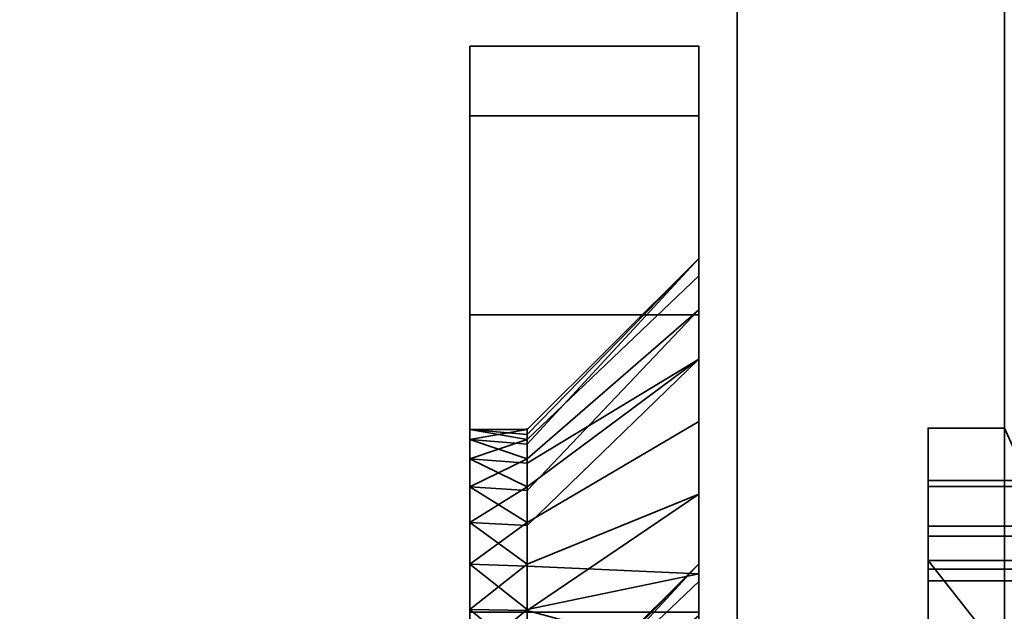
# Model space of a CAD drawing. Header units: millimetres. Extents: x -625 to 3625, y -115 to 71.
# Tile 85 of 256: x 400 to 412, y -22 to -14. Entities that reach past the tile are written whole.
import ezdxf

# ---------------------------------------------------------------- set-up
doc = ezdxf.new("R2010")
doc.units = ezdxf.units.MM
doc.layers.add('151', color=7, linetype='Continuous', true_color=0xffffff)

# ---------------------------------------------------------------- blocks, each defined once
blk = doc.blocks.new('UG_SURFACE_001')
at = {"layer": '151', "color": 252, "linetype": 'Continuous', "lineweight": 35}
for points in [[(625, -31, 2235), (625, 69, 2235), (-625, 69, 2235), (-625, -31, 2235)], [(-475, -31, 2085), (-475, 69, 2085), (475, 69, 2085), (475, -31, 2085)]]:
    blk.add_3dface(points, dxfattribs=at)
blk = doc.blocks.new('UG_SURFACE_004')
at = {"layer": '151', "color": 252, "linetype": 'Continuous', "lineweight": 35}
for points in [[(405.5, -14.5, 413), (405.5, -21.28, 347.741), (405.5, -24.737, 410.573), (405.5, -23.902, 411.5)], [(405.5, -23.902, 411.5), (405.5, -23.516, 412.686), (405.5, -14.5, 413)], [(405.5, -14.5, 328), (405.5, -20.737, 342.573), (405.5, -19.902, 343.5)], [(405.5, -23.516, 412.686), (405.5, -23.647, 413.927), (405.5, -15.413, 417.592), (405.5, -14.5, 413)], [(405.5, -14.5, 413), (405.5, -19.647, 345.927), (405.5, -20.271, 347.007)], [(405.5, -19.902, 343.5), (405.5, -19.516, 344.686), (405.5, -14.5, 328)], [(405.5, -19.516, 344.686), (405.5, -19.647, 345.927), (405.5, -14.5, 413), (405.5, -14.5, 328)], [(405.5, -23.124, 342.066), (405.5, -21.876, 342.066), (405.5, -14.5, 328), (405.5, -31.5, 328)], [(405.5, -21.876, 342.066), (405.5, -20.737, 342.573), (405.5, -14.5, 328)], [(405.5, -20.271, 347.007), (405.5, -21.28, 347.741), (405.5, -14.5, 413)], [(405.5, -14.5, 328), (405.5, -14.5, 277), (405.5, -23.647, 277.927), (405.5, -24.271, 279.007)], [(405.5, -23.902, 275.5), (405.5, -23.516, 276.686), (405.5, -14.5, 277), (405.5, -15.413, 272.408)], [(405.5, -23.516, 276.686), (405.5, -23.647, 277.927), (405.5, -14.5, 277)], [(405.5, -31.5, 328), (405.5, -14.5, 328), (405.5, -25.28, 279.741), (405.5, -26.5, 280)], [(405.5, -24.271, 279.007), (405.5, -25.28, 279.741), (405.5, -14.5, 328)], [(408.5, -14.5, 328), (408.5, -14.5, 277), (405.5, -14.5, 277), (405.5, -14.5, 328)], [(405.5, -14.5, 328), (405.5, -14.5, 413), (408.5, -14.5, 413), (408.5, -14.5, 328)], [(405.5, -15.413, 417.592), (408.5, -15.413, 417.592), (408.5, -14.5, 413), (405.5, -14.5, 413)], [(408.5, -15.413, 272.408), (405.5, -15.413, 272.408), (405.5, -14.5, 277), (408.5, -14.5, 277)], [(408.5, -14.5, 413), (408.5, -21.279, 413.549), (408.5, -21.507, 411.378)], [(408.5, -14.5, 328), (408.5, -14.5, 413), (408.5, -17.279, 345.549)], [(408.5, -21.507, 411.378), (408.5, -22.598, 409.487), (408.5, -19.414, 349.247), (408.5, -14.5, 413)], [(408.5, -17.279, 345.549), (408.5, -17.507, 343.378), (408.5, -14.5, 328)], [(408.5, -21.953, 415.625), (408.5, -21.279, 413.549), (408.5, -14.5, 413), (408.5, -15.413, 417.592)], [(408.5, -29.5, 328), (408.5, -14.5, 328), (408.5, -20.365, 340.204), (408.5, -22.5, 339.75)], [(408.5, -17.507, 343.378), (408.5, -18.598, 341.487), (408.5, -14.5, 328)], [(408.5, -14.5, 413), (408.5, -19.414, 349.247), (408.5, -17.953, 347.625)], [(408.5, -18.598, 341.487), (408.5, -20.365, 340.204), (408.5, -14.5, 328)], [(408.5, -15.413, 272.408), (408.5, -14.5, 277), (408.5, -21.279, 277.549), (408.5, -21.507, 275.378)], [(408.5, -14.5, 277), (408.5, -14.5, 328), (408.5, -23.414, 281.247), (408.5, -21.953, 279.625)], [(408.5, -21.953, 279.625), (408.5, -21.279, 277.549), (408.5, -14.5, 277)], [(408.5, -26.5, 282.25), (408.5, -25.408, 282.135), (408.5, -14.5, 328), (408.5, -29.5, 328)], [(408.5, -25.408, 282.135), (408.5, -23.414, 281.247), (408.5, -14.5, 328)], [(408.5, -17.953, 347.625), (408.5, -17.279, 345.549), (408.5, -14.5, 413)], [(405.5, -18.015, 421.485), (405.5, -15.413, 417.592), (405.5, -23.647, 413.927), (405.5, -24.271, 415.007)], [(405.5, -15.413, 272.408), (405.5, -18.015, 268.515), (405.5, -24.737, 274.573), (405.5, -23.902, 275.5)], [(405.5, -18.015, 421.485), (408.5, -18.015, 421.485), (408.5, -15.413, 417.592), (405.5, -15.413, 417.592)], [(408.5, -18.015, 268.515), (405.5, -18.015, 268.515), (405.5, -15.413, 272.408), (408.5, -15.413, 272.408)], [(408.5, -15.413, 417.592), (408.5, -18.015, 421.485), (408.5, -23.414, 417.247), (408.5, -21.953, 415.625)], [(408.5, -21.507, 275.378), (408.5, -22.598, 273.487), (408.5, -18.015, 268.515), (408.5, -15.413, 272.408)], [(408.5, -17.279, 345.549), (406.25, -19.516, 345.314), (406.25, -19.582, 344.693)], [(408.5, -17.279, 345.549), (408.5, -17.953, 347.625), (406.25, -19.902, 346.5), (406.25, -19.709, 345.907)], [(406.25, -19.709, 345.907), (406.25, -19.516, 345.314), (408.5, -17.279, 345.549)], [(406.25, -19.582, 344.693), (406.25, -19.647, 344.073), (408.5, -17.507, 343.378), (408.5, -17.279, 345.549)], [(408.5, -18.598, 341.487), (408.5, -17.507, 343.378), (406.25, -19.647, 344.073), (406.25, -19.959, 343.533)], [(405.5, -24.271, 415.007), (405.5, -25.28, 415.741), (405.5, -21.908, 424.087), (405.5, -18.015, 421.485)], [(405.5, -25.876, 274.066), (405.5, -24.737, 274.573), (405.5, -18.015, 268.515), (405.5, -21.908, 265.913)], [(405.5, -21.908, 424.087), (408.5, -21.908, 424.087), (408.5, -18.015, 421.485), (405.5, -18.015, 421.485)], [(408.5, -21.908, 265.913), (405.5, -21.908, 265.913), (405.5, -18.015, 268.515), (408.5, -18.015, 268.515)], [(408.5, -17.953, 347.625), (408.5, -19.414, 349.247), (406.25, -20.737, 347.427), (406.25, -20.319, 346.964)], [(406.25, -20.319, 346.964), (406.25, -19.902, 346.5), (408.5, -17.953, 347.625)], [(408.5, -25.408, 418.135), (408.5, -23.414, 417.247), (408.5, -18.015, 421.485), (408.5, -21.908, 424.087)], [(408.5, -22.598, 273.487), (408.5, -24.365, 272.204), (408.5, -21.908, 265.913), (408.5, -18.015, 268.515)], [(408.5, -18.598, 341.487), (406.25, -20.271, 342.993), (406.25, -20.775, 342.626)], [(406.25, -19.959, 343.533), (406.25, -20.271, 342.993), (408.5, -18.598, 341.487)], [(406.25, -20.775, 342.626), (406.25, -21.28, 342.259), (408.5, -20.365, 340.204), (408.5, -18.598, 341.487)], [(406.25, -21.306, 347.681), (406.25, -20.737, 347.427), (408.5, -19.414, 349.247), (408.5, -21.408, 350.135)], [(408.5, -21.408, 350.135), (408.5, -19.414, 349.247), (408.5, -24.365, 408.204)], [(408.5, -22.598, 409.487), (408.5, -24.365, 408.204), (408.5, -19.414, 349.247)], [(405.5, -19.516, 344.686), (405.5, -19.902, 343.5), (406.25, -19.647, 344.073)], [(405.5, -19.516, 344.686), (406.25, -19.582, 344.693), (406.25, -19.516, 345.314)], [(406.25, -19.516, 345.314), (405.5, -19.647, 345.927), (405.5, -19.516, 344.686)], [(406.25, -19.516, 345.314), (406.25, -19.709, 345.907), (405.5, -19.647, 345.927)], [(406.25, -19.647, 344.073), (406.25, -19.582, 344.693), (405.5, -19.516, 344.686)], [(405.5, -19.902, 343.5), (406.25, -19.959, 343.533), (406.25, -19.647, 344.073)], [(405.5, -20.271, 347.007), (405.5, -19.647, 345.927), (406.25, -19.902, 346.5)], [(405.5, -19.647, 345.927), (406.25, -19.709, 345.907), (406.25, -19.902, 346.5)], [(406.25, -20.271, 342.993), (405.5, -19.902, 343.5), (405.5, -20.737, 342.573)], [(406.25, -19.902, 346.5), (406.25, -20.319, 346.964), (405.5, -20.271, 347.007)], [(406.25, -20.271, 342.993), (406.25, -19.959, 343.533), (405.5, -19.902, 343.5)], [(405.5, -20.737, 342.573), (406.25, -20.775, 342.626), (406.25, -20.271, 342.993)], [(405.5, -20.271, 347.007), (406.25, -20.319, 346.964), (406.25, -20.737, 347.427)], [(406.25, -20.737, 347.427), (405.5, -21.28, 347.741), (405.5, -20.271, 347.007)], [(408.5, -22.5, 339.75), (408.5, -20.365, 340.204), (406.25, -21.28, 342.259), (406.25, -21.89, 342.13)], [(405.5, -20.737, 342.573), (405.5, -21.876, 342.066), (406.25, -21.28, 342.259)], [(406.25, -20.737, 347.427), (406.25, -21.306, 347.681), (405.5, -21.28, 347.741)], [(406.25, -21.28, 342.259), (406.25, -20.775, 342.626), (405.5, -20.737, 342.573)], [(405.5, -25.876, 410.066), (405.5, -21.28, 347.741), (405.5, -22.5, 348)], [(405.5, -25.876, 410.066), (405.5, -24.737, 410.573), (405.5, -21.28, 347.741)], [(405.5, -21.876, 342.066), (406.25, -21.89, 342.13), (406.25, -21.28, 342.259)], [(405.5, -22.5, 348), (405.5, -21.28, 347.741), (406.25, -21.876, 347.934)], [(405.5, -21.28, 347.741), (406.25, -21.306, 347.681), (406.25, -21.876, 347.934)], [(408.5, -21.279, 277.549), (406.25, -23.516, 277.314), (406.25, -23.582, 276.693)], [(408.5, -21.279, 277.549), (408.5, -21.953, 279.625), (406.25, -23.902, 278.5), (406.25, -23.709, 277.907)], [(406.25, -23.709, 277.907), (406.25, -23.516, 277.314), (408.5, -21.279, 277.549)], [(406.25, -23.582, 276.693), (406.25, -23.647, 276.073), (408.5, -21.507, 275.378), (408.5, -21.279, 277.549)], [(408.5, -21.279, 413.549), (406.25, -23.516, 413.314), (406.25, -23.582, 412.693)], [(408.5, -21.279, 413.549), (408.5, -21.953, 415.625), (406.25, -23.902, 414.5), (406.25, -23.709, 413.907)], [(406.25, -23.709, 413.907), (406.25, -23.516, 413.314), (408.5, -21.279, 413.549)], [(406.25, -23.582, 412.693), (406.25, -23.647, 412.073), (408.5, -21.507, 411.378), (408.5, -21.279, 413.549)], [(408.5, -21.408, 350.135), (406.25, -21.876, 347.934), (406.25, -21.306, 347.681)], [(406.25, -22.5, 348), (406.25, -21.876, 347.934), (408.5, -21.408, 350.135), (408.5, -22.5, 350.25)], [(408.5, -22.598, 273.487), (408.5, -21.507, 275.378), (406.25, -23.647, 276.073), (406.25, -23.959, 275.533)], [(408.5, -22.598, 409.487), (408.5, -21.507, 411.378), (406.25, -23.647, 412.073), (406.25, -23.959, 411.533)], [(408.5, -22.5, 350.25), (408.5, -21.408, 350.135), (408.5, -24.365, 408.204)], [(405.5, -21.876, 342.066), (405.5, -23.124, 342.066), (406.25, -22.5, 342)], [(406.25, -21.876, 347.934), (406.25, -22.5, 348), (405.5, -22.5, 348)], [(406.25, -22.5, 342), (406.25, -21.89, 342.13), (405.5, -21.876, 342.066)], [(406.25, -21.89, 342.13), (406.25, -22.5, 342), (408.5, -22.5, 339.75)]]:
    blk.add_3dface(points, dxfattribs=at)
blk = doc.blocks.new('UG_SURFACE_007')
at = {"layer": '151', "color": 252, "linetype": 'Continuous', "lineweight": 35}
for points in [[(405.5, -15.413, 1852.592), (405.5, -14.5, 1848), (405.5, -23.516, 1847.686), (405.5, -23.647, 1848.927)], [(405.5, -14.5, 1763), (405.5, -31.5, 1763), (405.5, -23.124, 1777.066), (405.5, -21.876, 1777.066)], [(405.5, -14.5, 1848), (405.5, -23.902, 1846.5), (405.5, -23.516, 1847.686)], [(405.5, -14.5, 1848), (405.5, -14.5, 1763), (405.5, -19.516, 1779.686), (405.5, -19.647, 1780.927)], [(405.5, -14.5, 1763), (405.5, -19.902, 1778.5), (405.5, -19.516, 1779.686)], [(405.5, -24.737, 1845.573), (405.5, -23.902, 1846.5), (405.5, -14.5, 1848), (405.5, -21.28, 1782.741)], [(405.5, -19.647, 1780.927), (405.5, -20.271, 1782.007), (405.5, -14.5, 1848)], [(405.5, -21.876, 1777.066), (405.5, -20.737, 1777.573), (405.5, -14.5, 1763)], [(405.5, -20.737, 1777.573), (405.5, -19.902, 1778.5), (405.5, -14.5, 1763)], [(405.5, -20.271, 1782.007), (405.5, -21.28, 1782.741), (405.5, -14.5, 1848)], [(405.5, -14.5, 1712), (405.5, -23.516, 1711.686), (405.5, -23.647, 1712.927)], [(405.5, -14.5, 1712), (405.5, -15.413, 1707.408), (405.5, -23.902, 1710.5), (405.5, -23.516, 1711.686)], [(405.5, -23.647, 1712.927), (405.5, -24.271, 1714.007), (405.5, -14.5, 1763), (405.5, -14.5, 1712)], [(405.5, -31.5, 1763), (405.5, -14.5, 1763), (405.5, -25.28, 1714.741), (405.5, -26.5, 1715)], [(405.5, -24.271, 1714.007), (405.5, -25.28, 1714.741), (405.5, -14.5, 1763)], [(408.5, -14.5, 1763), (408.5, -14.5, 1712), (405.5, -14.5, 1712), (405.5, -14.5, 1763)], [(405.5, -14.5, 1763), (405.5, -14.5, 1848), (408.5, -14.5, 1848), (408.5, -14.5, 1763)], [(405.5, -15.413, 1852.592), (408.5, -15.413, 1852.592), (408.5, -14.5, 1848), (405.5, -14.5, 1848)], [(408.5, -15.413, 1707.408), (405.5, -15.413, 1707.408), (405.5, -14.5, 1712), (408.5, -14.5, 1712)], [(408.5, -14.5, 1848), (408.5, -21.279, 1848.549), (408.5, -21.507, 1846.378)], [(408.5, -14.5, 1848), (408.5, -15.413, 1852.592), (408.5, -21.953, 1850.625), (408.5, -21.279, 1848.549)], [(408.5, -14.5, 1763), (408.5, -18.598, 1776.487), (408.5, -20.365, 1775.204)], [(408.5, -14.5, 1763), (408.5, -14.5, 1848), (408.5, -17.279, 1780.549)], [(408.5, -20.365, 1775.204), (408.5, -22.5, 1774.75), (408.5, -29.5, 1763), (408.5, -14.5, 1763)], [(408.5, -17.279, 1780.549), (408.5, -17.507, 1778.378), (408.5, -14.5, 1763)], [(408.5, -21.507, 1846.378), (408.5, -22.598, 1844.487), (408.5, -17.279, 1780.549), (408.5, -14.5, 1848)], [(408.5, -17.507, 1778.378), (408.5, -18.598, 1776.487), (408.5, -14.5, 1763)], [(408.5, -15.413, 1707.408), (408.5, -14.5, 1712), (408.5, -21.279, 1712.549), (408.5, -21.507, 1710.378)], [(408.5, -26.5, 1717.25), (408.5, -25.408, 1717.135), (408.5, -14.5, 1763), (408.5, -29.5, 1763)], [(408.5, -14.5, 1712), (408.5, -21.953, 1714.625), (408.5, -21.279, 1712.549)], [(408.5, -25.408, 1717.135), (408.5, -23.414, 1716.247), (408.5, -14.5, 1763)], [(408.5, -23.414, 1716.247), (408.5, -21.953, 1714.625), (408.5, -14.5, 1712), (408.5, -14.5, 1763)], [(405.5, -23.647, 1848.927), (405.5, -24.271, 1850.007), (405.5, -18.015, 1856.485), (405.5, -15.413, 1852.592)], [(405.5, -24.737, 1709.573), (405.5, -23.902, 1710.5), (405.5, -15.413, 1707.408), (405.5, -18.015, 1703.515)], [(405.5, -18.015, 1856.485), (408.5, -18.015, 1856.485), (408.5, -15.413, 1852.592), (405.5, -15.413, 1852.592)], [(408.5, -18.015, 1703.515), (405.5, -18.015, 1703.515), (405.5, -15.413, 1707.408), (408.5, -15.413, 1707.408)], [(408.5, -23.414, 1852.247), (408.5, -21.953, 1850.625), (408.5, -15.413, 1852.592), (408.5, -18.015, 1856.485)], [(408.5, -21.507, 1710.378), (408.5, -22.598, 1708.487), (408.5, -18.015, 1703.515), (408.5, -15.413, 1707.408)], [(408.5, -17.279, 1780.549), (406.25, -19.516, 1780.314), (406.25, -19.582, 1779.693)], [(408.5, -17.279, 1780.549), (408.5, -17.953, 1782.625), (406.25, -19.902, 1781.5), (406.25, -19.709, 1780.907)], [(406.25, -19.709, 1780.907), (406.25, -19.516, 1780.314), (408.5, -17.279, 1780.549)], [(406.25, -19.582, 1779.693), (406.25, -19.647, 1779.073), (408.5, -17.507, 1778.378), (408.5, -17.279, 1780.549)], [(408.5, -17.953, 1782.625), (408.5, -17.279, 1780.549), (408.5, -22.598, 1844.487)], [(408.5, -18.598, 1776.487), (408.5, -17.507, 1778.378), (406.25, -19.647, 1779.073), (406.25, -19.959, 1778.533)], [(405.5, -24.271, 1850.007), (405.5, -25.28, 1850.741), (405.5, -21.908, 1859.087), (405.5, -18.015, 1856.485)], [(405.5, -25.876, 1709.066), (405.5, -24.737, 1709.573), (405.5, -18.015, 1703.515), (405.5, -21.908, 1700.913)], [(405.5, -21.908, 1859.087), (408.5, -21.908, 1859.087), (408.5, -18.015, 1856.485), (405.5, -18.015, 1856.485)], [(408.5, -21.908, 1700.913), (405.5, -21.908, 1700.913), (405.5, -18.015, 1703.515), (408.5, -18.015, 1703.515)], [(408.5, -17.953, 1782.625), (408.5, -19.414, 1784.247), (406.25, -20.737, 1782.427), (406.25, -20.319, 1781.963)], [(406.25, -20.319, 1781.963), (406.25, -19.902, 1781.5), (408.5, -17.953, 1782.625)], [(408.5, -19.414, 1784.247), (408.5, -17.953, 1782.625), (408.5, -22.598, 1844.487)], [(408.5, -25.408, 1853.135), (408.5, -23.414, 1852.247), (408.5, -18.015, 1856.485), (408.5, -21.908, 1859.087)], [(408.5, -21.908, 1700.913), (408.5, -18.015, 1703.515), (408.5, -22.598, 1708.487), (408.5, -24.365, 1707.204)], [(408.5, -18.598, 1776.487), (406.25, -20.271, 1777.993), (406.25, -20.775, 1777.626)], [(406.25, -19.959, 1778.533), (406.25, -20.271, 1777.993), (408.5, -18.598, 1776.487)], [(406.25, -20.775, 1777.626), (406.25, -21.28, 1777.259), (408.5, -20.365, 1775.204), (408.5, -18.598, 1776.487)], [(406.25, -21.306, 1782.681), (406.25, -20.737, 1782.427), (408.5, -19.414, 1784.247), (408.5, -21.408, 1785.135)], [(408.5, -19.414, 1784.247), (408.5, -22.598, 1844.487), (408.5, -24.365, 1843.204)], [(408.5, -21.408, 1785.135), (408.5, -19.414, 1784.247), (408.5, -24.365, 1843.204)], [(406.25, -19.647, 1779.073), (405.5, -19.516, 1779.686), (405.5, -19.902, 1778.5)], [(405.5, -19.516, 1779.686), (406.25, -19.582, 1779.693), (406.25, -19.516, 1780.314)], [(406.25, -19.516, 1780.314), (405.5, -19.647, 1780.927), (405.5, -19.516, 1779.686)], [(406.25, -19.516, 1780.314), (406.25, -19.709, 1780.907), (405.5, -19.647, 1780.927)], [(406.25, -19.647, 1779.073), (406.25, -19.582, 1779.693), (405.5, -19.516, 1779.686)], [(405.5, -19.902, 1778.5), (406.25, -19.959, 1778.533), (406.25, -19.647, 1779.073)], [(405.5, -19.647, 1780.927), (406.25, -19.709, 1780.907), (406.25, -19.902, 1781.5)], [(406.25, -19.902, 1781.5), (405.5, -20.271, 1782.007), (405.5, -19.647, 1780.927)], [(405.5, -19.902, 1778.5), (405.5, -20.737, 1777.573), (406.25, -20.271, 1777.993)], [(406.25, -19.902, 1781.5), (406.25, -20.319, 1781.963), (405.5, -20.271, 1782.007)], [(406.25, -20.271, 1777.993), (406.25, -19.959, 1778.533), (405.5, -19.902, 1778.5)], [(405.5, -20.737, 1777.573), (406.25, -20.775, 1777.626), (406.25, -20.271, 1777.993)], [(405.5, -21.28, 1782.741), (405.5, -20.271, 1782.007), (406.25, -20.737, 1782.427)], [(405.5, -20.271, 1782.007), (406.25, -20.319, 1781.963), (406.25, -20.737, 1782.427)], [(408.5, -20.365, 1775.204), (406.25, -21.28, 1777.259), (406.25, -21.89, 1777.13)], [(406.25, -21.89, 1777.13), (406.25, -22.5, 1777), (408.5, -22.5, 1774.75), (408.5, -20.365, 1775.204)], [(405.5, -20.737, 1777.573), (405.5, -21.876, 1777.066), (406.25, -21.28, 1777.259)], [(406.25, -20.737, 1782.427), (406.25, -21.306, 1782.681), (405.5, -21.28, 1782.741)], [(406.25, -21.28, 1777.259), (406.25, -20.775, 1777.626), (405.5, -20.737, 1777.573)], [(405.5, -25.876, 1845.066), (405.5, -21.28, 1782.741), (405.5, -22.5, 1783)], [(405.5, -25.876, 1845.066), (405.5, -24.737, 1845.573), (405.5, -21.28, 1782.741)], [(405.5, -21.876, 1777.066), (406.25, -21.89, 1777.13), (406.25, -21.28, 1777.259)], [(405.5, -22.5, 1783), (405.5, -21.28, 1782.741), (406.25, -21.876, 1782.934)], [(405.5, -21.28, 1782.741), (406.25, -21.306, 1782.681), (406.25, -21.876, 1782.934)], [(408.5, -21.279, 1712.549), (406.25, -23.516, 1712.314), (406.25, -23.582, 1711.693)], [(408.5, -21.279, 1712.549), (408.5, -21.953, 1714.625), (406.25, -23.902, 1713.5), (406.25, -23.709, 1712.907)], [(406.25, -23.709, 1712.907), (406.25, -23.516, 1712.314), (408.5, -21.279, 1712.549)], [(406.25, -23.582, 1711.693), (406.25, -23.647, 1711.073), (408.5, -21.507, 1710.378), (408.5, -21.279, 1712.549)], [(408.5, -21.279, 1848.549), (406.25, -23.516, 1848.314), (406.25, -23.582, 1847.693)], [(408.5, -21.279, 1848.549), (408.5, -21.953, 1850.625), (406.25, -23.902, 1849.5), (406.25, -23.709, 1848.907)], [(406.25, -23.709, 1848.907), (406.25, -23.516, 1848.314), (408.5, -21.279, 1848.549)], [(406.25, -23.582, 1847.693), (406.25, -23.647, 1847.073), (408.5, -21.507, 1846.378), (408.5, -21.279, 1848.549)], [(408.5, -21.408, 1785.135), (406.25, -21.876, 1782.934), (406.25, -21.306, 1782.681)], [(406.25, -22.5, 1783), (406.25, -21.876, 1782.934), (408.5, -21.408, 1785.135), (408.5, -22.5, 1785.25)], [(408.5, -22.598, 1708.487), (408.5, -21.507, 1710.378), (406.25, -23.647, 1711.073), (406.25, -23.959, 1710.533)], [(408.5, -22.598, 1844.487), (408.5, -21.507, 1846.378), (406.25, -23.647, 1847.073), (406.25, -23.959, 1846.533)], [(408.5, -22.5, 1785.25), (408.5, -21.408, 1785.135), (408.5, -24.365, 1843.204)], [(405.5, -21.876, 1777.066), (405.5, -23.124, 1777.066), (406.25, -22.5, 1777)], [(406.25, -21.876, 1782.934), (406.25, -22.5, 1783), (405.5, -22.5, 1783)], [(406.25, -22.5, 1777), (406.25, -21.89, 1777.13), (405.5, -21.876, 1777.066)]]:
    blk.add_3dface(points, dxfattribs=at)
blk = doc.blocks.new('UG_SURFACE_009')
at = {"layer": '151', "color": 43, "linetype": 'Continuous', "lineweight": 35}
for points in [[(-409, -49, 2017), (409, -49, 2017), (409, 0, 2017), (-409, 0, 2017)], [(409, 0, 2), (409, 0, 2017), (409, -22, 27), (409, -22, 25)], [(409, 0, 2017), (409, -49, 2017), (409, -32, 27), (409, -22, 27)], [(409, 0, 2), (409, -22, 25), (409, -22.5, 24)], [(409, -22.5, 24), (409, -22.5, 14), (409, -2), (409, 0, 2)], [(-409, -47), (-409, -2), (409, -2), (409, -47)], [(409, -47), (409, -2), (409, -22.5, 14), (409, -31.5, 14)], [(412.5, -19.5, 27), (412.5, -19.5, 16), (411.5, -19.5, 16), (411.5, -19.5, 27)], [(412.5, -19.5, 27), (411.5, -19.5, 27), (411.5, -20.184, 27.121), (412.809, -20.184, 27.121)], [(412.843, -20.265, 15.848), (411.5, -20.265, 15.848), (411.5, -19.5, 16), (412.5, -19.5, 16)], [(411.5, -19.5, 27), (411.5, -22.5, 24), (411.5, -22, 25)], [(411.5, -20.184, 27.121), (411.5, -19.5, 27), (411.5, -22, 25)], [(411.5, -22.5, 24), (411.5, -19.5, 27), (411.5, -19.5, 16), (411.5, -20.265, 15.848)], [(412.809, -20.184, 27.121), (411.5, -20.184, 27.121), (411.5, -20.786, 27.468), (413.052, -20.786, 27.468)], [(411.5, -20.786, 27.468), (411.5, -20.184, 27.121), (411.5, -22, 25)], [(413.101, -20.914, 15.414), (411.5, -20.914, 15.414), (411.5, -20.265, 15.848), (412.843, -20.265, 15.848)], [(411.5, -22.5, 24), (411.5, -20.265, 15.848), (411.5, -20.914, 15.414)], [(413.052, -20.786, 27.468), (411.5, -20.786, 27.468), (411.5, -21.232, 28), (413.216, -21.232, 28)], [(411.5, -22, 25), (411.5, -22, 27), (411.5, -21.232, 28), (411.5, -20.786, 27.468)], [(413.256, -21.348, 14.765), (411.5, -21.348, 14.765), (411.5, -20.914, 15.414), (413.101, -20.914, 15.414)], [(411.5, -20.914, 15.414), (411.5, -21.348, 14.765), (411.5, -22.5, 14), (411.5, -22.5, 24)], [(411.5, -21.232, 28), (411.5, -32.768, 28), (414.008, -29.575, 28), (414.008, -24.425, 28)], [(414.008, -24.425, 28), (413.216, -21.232, 28), (411.5, -21.232, 28)], [(411.5, -32.768, 28), (411.5, -21.232, 28), (411.5, -22, 27), (411.5, -32, 27)], [(413.308, -21.5, 14), (411.5, -21.5, 14), (411.5, -21.348, 14.765), (413.256, -21.348, 14.765)], [(411.5, -21.348, 14.765), (411.5, -21.5, 14), (411.5, -22.5, 14)], [(411.5, -22.5, 14), (411.5, -21.5, 14), (413.308, -21.5, 14), (414.008, -24.425, 14)]]:
    blk.add_3dface(points, dxfattribs=at)
blk = doc.blocks.new('UG_SURFACE_021')
at = {"layer": '151', "color": 14, "linetype": 'Continuous', "lineweight": 35}
for points in [[(456.3, -34.75, 2064.8), (456.3, -5.75, 2064.8), (-456.3, -5.75, 2064.8), (-456.3, -34.75, 2064.8)], [(452.25, -8.5, 2060.75), (452.25, -46.75, 2060.75), (-452.25, -46.75, 2060.75), (-452.25, -8.5, 2060.75)]]:
    blk.add_3dface(points, dxfattribs=at)
blk = doc.blocks.new('UG_SURFACE_022')
at = {"layer": '151', "color": 7, "linetype": 'Continuous', "lineweight": 35}
for points in [[(-452.25, -8.75, 2060.75), (-452.25, -46.75, 2060.75), (452.25, -46.75, 2060.75), (452.25, -8.75, 2060.75)], [(452, -8.75, 2060.5), (452, -46.75, 2060.5), (-452, -46.75, 2060.5), (-452, -8.75, 2060.5)]]:
    blk.add_3dface(points, dxfattribs=at)
blk = doc.blocks.new('UG_SURFACE_030')
at = {"layer": '151', "color": 31, "linetype": 'Continuous', "lineweight": 35}
for points in [[(460.75, -34.75, 2069.25), (460.75, 50.25, 2069.25), (-460.75, 50.25, 2069.25), (-460.75, -34.75, 2069.25)], [(412.75, 3.25, 2021.25), (412.75, -44.75, 2021.25), (-412.75, -44.75, 2021.25), (-412.75, 3.25, 2021.25)], [(456.25, -3.75, 2064.75), (456.25, -34.75, 2064.75), (-456.25, -34.75, 2064.75), (-456.25, -3.75, 2064.75)], [(451.75, -44.75, 2060.25), (451.75, -3.75, 2060.25), (-451.75, -3.75, 2060.25), (-451.75, -44.75, 2060.25)]]:
    blk.add_3dface(points, dxfattribs=at)
blk = doc.blocks.new('UG_SURFACE_032')
at = {"layer": '151', "color": 7, "linetype": 'Continuous', "lineweight": 35}
for points in [[(-412.75, 2.75, 2021.25), (-412.75, -44.75, 2021.25), (412.75, -44.75, 2021.25), (412.75, 2.75, 2021.25)], [(412.5, 2.75, 2021), (412.5, -44.75, 2021), (-412.5, -44.75, 2021), (-412.5, 2.75, 2021)]]:
    blk.add_3dface(points, dxfattribs=at)

msp = doc.modelspace()

# ---------------------------------------------------------------- linework, layer by layer
at = {"layer": '151', "color": 252, "linetype": 'Continuous', "lineweight": -3, "true_color": 0x939598}
for p, q in [((409, 0, 2017), (409, -49, 2017)), ((409, -2), (409, -47)), ((405.5, -14.5, 413), (408.5, -14.5, 413)), ((405.5, -14.5, 277), (405.5, -14.5, 413)), ((408.5, -14.5, 277), (405.5, -14.5, 277)), ((405.5, -14.5, 1848), (408.5, -14.5, 1848)), ((405.5, -14.5, 1712), (405.5, -14.5, 1848)), ((408.5, -14.5, 1712), (405.5, -14.5, 1712)), ((408.5, -14.5, 277), (408.5, -14.5, 413)), ((408.5, -14.5, 1712), (408.5, -14.5, 1848)), ((411.5, -19.5, 16), (411.5, -19.5, 27)), ((412.5, -19.5, 27), (411.5, -19.5, 27)), ((412.5, -19.5, 16), (411.5, -19.5, 16)), ((413.216, -21.232, 28), (411.5, -21.232, 28)), ((411.5, -21.232, 28), (411.5, -32.768, 28)), ((413.308, -21.5, 14), (411.5, -21.5, 14)), ((411.5, -22.5, 14), (411.5, -21.5, 14))]:
    msp.add_line(p, q, dxfattribs=at)
at = {"layer": '151', "color": 252, "linetype": 'Continuous', "lineweight": -3, "true_color": 0x939598, "extrusion": (-1, 0, 0)}
for centre, radius in [((22.5, 345, -408.5), 5.25), ((22.5, 1780, -408.5), 5.25), ((22.5, 345, -405.5), 3), ((22.5, 1780, -405.5), 3), ((22.5, 345, -405.5), 3), ((26.5, 413, -408.5), 5.25), ((26.5, 277, -408.5), 5.25), ((26.5, 1712, -408.5), 5.25), ((26.5, 1848, -408.5), 5.25)]:
    msp.add_circle(centre, radius, dxfattribs=at)
at = {"layer": '151', "color": 252, "linetype": 'Continuous', "lineweight": -3, "true_color": 0x939598, "extrusion": (1, 0, 0)}
for centre in [(-22.5, 345, 406.25), (-22.5, 1780, 406.25)]:
    msp.add_circle(centre, 3, dxfattribs=at)
at = {"layer": '151', "color": 252, "linetype": 'Continuous', "lineweight": -3, "true_color": 0x939598, "extrusion": (-1, 0, 0)}
for centre, radius, start, end in [((26.5, 277, -405.5), 12, 180, 270), ((26.5, 413, -405.5), 12, 90, 180), ((26.5, 1848, -405.5), 12, 90, 180), ((26.5, 1712, -405.5), 12, 180, 270), ((19.5, 29, -411.5), 2, 270, 330), ((19.5, 14, -411.5), 2, 0, 90)]:
    msp.add_arc(centre, radius, start, end, dxfattribs=at)
at = {"layer": '151', "color": 252, "linetype": 'Continuous', "lineweight": -3, "true_color": 0x939598, "extrusion": (1, 0, 0)}
for centre, start, end in [((-26.5, 413, 408.5), 0, 90), ((-26.5, 277, 408.5), 270, 0), ((-26.5, 1712, 408.5), 270, 0), ((-26.5, 1848, 408.5), 0, 90)]:
    msp.add_arc(centre, 12, start, end, dxfattribs=at)

# ---------------------------------------------------------------- block references
at = {"layer": '151', "color": 252, "linetype": 'Continuous', "lineweight": -3, "true_color": 0x939598}
for name in ['UG_SURFACE_009', 'UG_SURFACE_001', 'UG_SURFACE_030', 'UG_SURFACE_032', 'UG_SURFACE_021', 'UG_SURFACE_022', 'UG_SURFACE_004', 'UG_SURFACE_007']:
    msp.add_blockref(name, (0, 0), dxfattribs=at)

doc.saveas('drawing.dxf')
